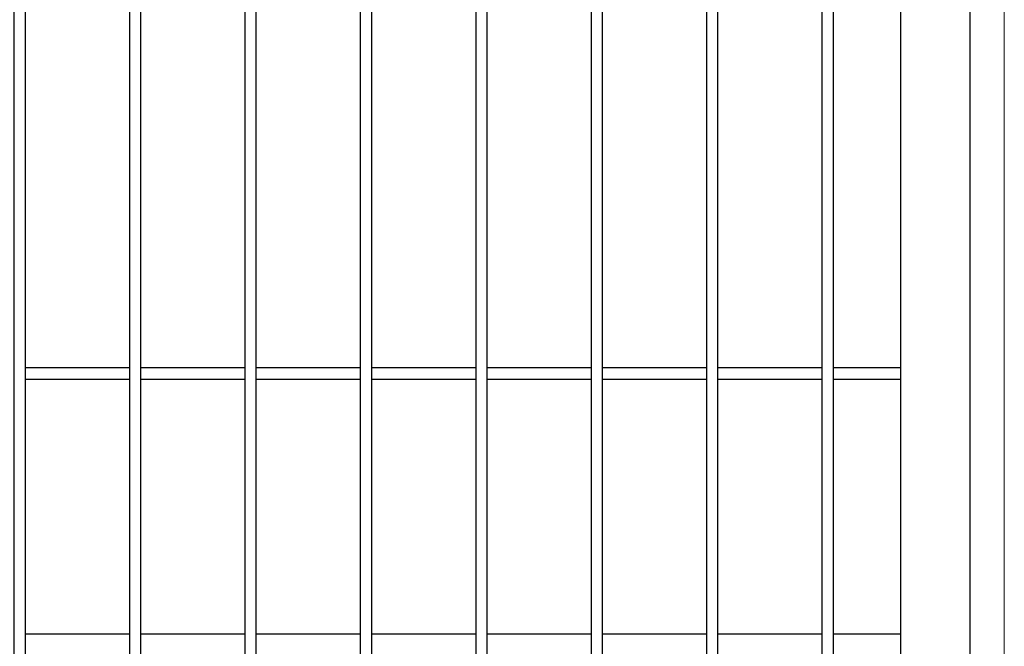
# Model space of a CAD drawing. Header units: inches. Extents: x 43593 to 117387, y -66787 to -26237.
# Tile 148 of 256: x 50540 to 50582, y -33640 to -33613. Entities that reach past the tile are written whole.
import ezdxf

# ---------------------------------------------------------------- set-up
doc = ezdxf.new("R2010")
doc.units = ezdxf.units.IN
doc.header["$MEASUREMENT"] = 0
doc.layers.get('0').update_dxf_attribs({"lineweight": 0})
doc.layers.add('AW OGRODZENIA', color=253, linetype='Continuous')

msp = doc.modelspace()

# ---------------------------------------------------------------- linework, layer by layer
at = {"linetype": 'Continuous', "ltscale": 8}
msp.add_line((50582.191, -33527.515), (50582.191, -33701.593), dxfattribs=at)
at = {"layer": 'AW OGRODZENIA'}
for p, q in [((50577.691, -33528.802), (50577.691, -33675.802)), ((50580.691, -33590.931), (50580.691, -33673.302)), ((50539.789, -33628.262), (50544.293, -33628.262)), ((50539.789, -33628.262), (50544.293, -33628.262)), ((50539.789, -33628.262), (50544.293, -33628.262)), ((50539.789, -33628.262), (50544.293, -33628.262)), ((50539.789, -33628.262), (50544.293, -33628.262)), ((50539.789, -33628.262), (50544.293, -33628.262)), ((50539.789, -33628.262), (50544.293, -33628.262)), ((50539.789, -33628.262), (50544.293, -33628.262)), ((50539.789, -33628.262), (50544.293, -33628.262)), ((50539.789, -33628.262), (50544.293, -33628.262)), ((50539.789, -33628.262), (50544.293, -33628.262)), ((50539.789, -33628.262), (50544.293, -33628.262)), ((50539.789, -33628.262), (50544.293, -33628.262)), ((50539.789, -33628.262), (50544.293, -33628.262)), ((50539.789, -33628.262), (50544.293, -33628.262)), ((50539.789, -33628.262), (50544.293, -33628.262)), ((50539.789, -33628.262), (50544.293, -33628.262)), ((50539.789, -33628.262), (50544.293, -33628.262)), ((50539.789, -33628.262), (50544.293, -33628.262)), ((50539.789, -33628.262), (50544.293, -33628.262)), ((50539.789, -33628.262), (50544.293, -33628.262)), ((50539.789, -33628.262), (50544.293, -33628.262)), ((50539.789, -33628.262), (50544.293, -33628.262)), ((50539.789, -33628.262), (50544.293, -33628.262)), ((50539.789, -33628.262), (50544.293, -33628.262)), ((50544.789, -33628.262), (50549.293, -33628.262)), ((50544.789, -33628.262), (50549.293, -33628.262)), ((50544.789, -33628.262), (50549.293, -33628.262)), ((50544.789, -33628.262), (50549.293, -33628.262)), ((50544.789, -33628.262), (50549.293, -33628.262)), ((50544.789, -33628.262), (50549.293, -33628.262)), ((50544.789, -33628.262), (50549.293, -33628.262)), ((50544.789, -33628.262), (50549.293, -33628.262)), ((50544.789, -33628.262), (50549.293, -33628.262)), ((50544.789, -33628.262), (50549.293, -33628.262)), ((50544.789, -33628.262), (50549.293, -33628.262)), ((50544.789, -33628.262), (50549.293, -33628.262)), ((50544.789, -33628.262), (50549.293, -33628.262)), ((50544.789, -33628.262), (50549.293, -33628.262)), ((50544.789, -33628.262), (50549.293, -33628.262)), ((50544.789, -33628.262), (50549.293, -33628.262)), ((50544.789, -33628.262), (50549.293, -33628.262)), ((50544.789, -33628.262), (50549.293, -33628.262)), ((50544.789, -33628.262), (50549.293, -33628.262)), ((50544.789, -33628.262), (50549.293, -33628.262)), ((50544.789, -33628.262), (50549.293, -33628.262)), ((50544.789, -33628.262), (50549.293, -33628.262)), ((50544.789, -33628.262), (50549.293, -33628.262)), ((50544.789, -33628.262), (50549.293, -33628.262)), ((50544.789, -33628.262), (50549.293, -33628.262)), ((50549.789, -33628.262), (50554.293, -33628.262)), ((50549.789, -33628.262), (50554.293, -33628.262)), ((50549.789, -33628.262), (50554.293, -33628.262)), ((50549.789, -33628.262), (50554.293, -33628.262)), ((50549.789, -33628.262), (50554.293, -33628.262)), ((50549.789, -33628.262), (50554.293, -33628.262)), ((50549.789, -33628.262), (50554.293, -33628.262)), ((50549.789, -33628.262), (50554.293, -33628.262)), ((50549.789, -33628.262), (50554.293, -33628.262)), ((50549.789, -33628.262), (50554.293, -33628.262)), ((50549.789, -33628.262), (50554.293, -33628.262)), ((50549.789, -33628.262), (50554.293, -33628.262)), ((50549.789, -33628.262), (50554.293, -33628.262)), ((50549.789, -33628.262), (50554.293, -33628.262)), ((50549.789, -33628.262), (50554.293, -33628.262)), ((50549.789, -33628.262), (50554.293, -33628.262)), ((50549.789, -33628.262), (50554.293, -33628.262)), ((50549.789, -33628.262), (50554.293, -33628.262)), ((50549.789, -33628.262), (50554.293, -33628.262)), ((50549.789, -33628.262), (50554.293, -33628.262)), ((50549.789, -33628.262), (50554.293, -33628.262)), ((50549.789, -33628.262), (50554.293, -33628.262)), ((50549.789, -33628.262), (50554.293, -33628.262)), ((50549.789, -33628.262), (50554.293, -33628.262)), ((50549.789, -33628.262), (50554.293, -33628.262)), ((50554.789, -33628.262), (50559.293, -33628.262)), ((50554.789, -33628.262), (50559.293, -33628.262)), ((50554.789, -33628.262), (50559.293, -33628.262)), ((50554.789, -33628.262), (50559.293, -33628.262)), ((50554.789, -33628.262), (50559.293, -33628.262)), ((50554.789, -33628.262), (50559.293, -33628.262)), ((50554.789, -33628.262), (50559.293, -33628.262)), ((50554.789, -33628.262), (50559.293, -33628.262)), ((50554.789, -33628.262), (50559.293, -33628.262)), ((50554.789, -33628.262), (50559.293, -33628.262)), ((50554.789, -33628.262), (50559.293, -33628.262)), ((50554.789, -33628.262), (50559.293, -33628.262)), ((50554.789, -33628.262), (50559.293, -33628.262)), ((50554.789, -33628.262), (50559.293, -33628.262)), ((50554.789, -33628.262), (50559.293, -33628.262)), ((50554.789, -33628.262), (50559.293, -33628.262)), ((50554.789, -33628.262), (50559.293, -33628.262)), ((50554.789, -33628.262), (50559.293, -33628.262)), ((50554.789, -33628.262), (50559.293, -33628.262)), ((50554.789, -33628.262), (50559.293, -33628.262)), ((50554.789, -33628.262), (50559.293, -33628.262)), ((50554.789, -33628.262), (50559.293, -33628.262)), ((50554.789, -33628.262), (50559.293, -33628.262)), ((50554.789, -33628.262), (50559.293, -33628.262)), ((50554.789, -33628.262), (50559.293, -33628.262)), ((50559.789, -33628.262), (50564.293, -33628.262)), ((50559.789, -33628.262), (50564.293, -33628.262)), ((50559.789, -33628.262), (50564.293, -33628.262)), ((50559.789, -33628.262), (50564.293, -33628.262)), ((50559.789, -33628.262), (50564.293, -33628.262)), ((50559.789, -33628.262), (50564.293, -33628.262)), ((50559.789, -33628.262), (50564.293, -33628.262)), ((50559.789, -33628.262), (50564.293, -33628.262)), ((50559.789, -33628.262), (50564.293, -33628.262)), ((50559.789, -33628.262), (50564.293, -33628.262)), ((50559.789, -33628.262), (50564.293, -33628.262)), ((50559.789, -33628.262), (50564.293, -33628.262)), ((50559.789, -33628.262), (50564.293, -33628.262)), ((50559.789, -33628.262), (50564.293, -33628.262)), ((50559.789, -33628.262), (50564.293, -33628.262)), ((50559.789, -33628.262), (50564.293, -33628.262)), ((50559.789, -33628.262), (50564.293, -33628.262)), ((50559.789, -33628.262), (50564.293, -33628.262)), ((50559.789, -33628.262), (50564.293, -33628.262)), ((50559.789, -33628.262), (50564.293, -33628.262)), ((50559.789, -33628.262), (50564.293, -33628.262)), ((50559.789, -33628.262), (50564.293, -33628.262)), ((50559.789, -33628.262), (50564.293, -33628.262)), ((50559.789, -33628.262), (50564.293, -33628.262)), ((50559.789, -33628.262), (50564.293, -33628.262)), ((50564.789, -33628.262), (50569.293, -33628.262)), ((50564.789, -33628.262), (50569.293, -33628.262)), ((50564.789, -33628.262), (50569.293, -33628.262)), ((50564.789, -33628.262), (50569.293, -33628.262)), ((50564.789, -33628.262), (50569.293, -33628.262)), ((50564.789, -33628.262), (50569.293, -33628.262)), ((50564.789, -33628.262), (50569.293, -33628.262)), ((50564.789, -33628.262), (50569.293, -33628.262)), ((50564.789, -33628.262), (50569.293, -33628.262)), ((50564.789, -33628.262), (50569.293, -33628.262)), ((50564.789, -33628.262), (50569.293, -33628.262)), ((50564.789, -33628.262), (50569.293, -33628.262)), ((50564.789, -33628.262), (50569.293, -33628.262)), ((50564.789, -33628.262), (50569.293, -33628.262)), ((50564.789, -33628.262), (50569.293, -33628.262)), ((50564.789, -33628.262), (50569.293, -33628.262)), ((50564.789, -33628.262), (50569.293, -33628.262)), ((50564.789, -33628.262), (50569.293, -33628.262)), ((50564.789, -33628.262), (50569.293, -33628.262)), ((50564.789, -33628.262), (50569.293, -33628.262)), ((50564.789, -33628.262), (50569.293, -33628.262)), ((50564.789, -33628.262), (50569.293, -33628.262)), ((50564.789, -33628.262), (50569.293, -33628.262)), ((50564.789, -33628.262), (50569.293, -33628.262)), ((50564.789, -33628.262), (50569.293, -33628.262)), ((50569.789, -33628.262), (50574.293, -33628.262)), ((50569.789, -33628.262), (50574.293, -33628.262)), ((50569.789, -33628.262), (50574.293, -33628.262)), ((50569.789, -33628.262), (50574.293, -33628.262)), ((50569.789, -33628.262), (50574.293, -33628.262)), ((50569.789, -33628.262), (50574.293, -33628.262)), ((50569.789, -33628.262), (50574.293, -33628.262)), ((50569.789, -33628.262), (50574.293, -33628.262)), ((50569.789, -33628.262), (50574.293, -33628.262)), ((50569.789, -33628.262), (50574.293, -33628.262)), ((50569.789, -33628.262), (50574.293, -33628.262)), ((50569.789, -33628.262), (50574.293, -33628.262)), ((50569.789, -33628.262), (50574.293, -33628.262)), ((50569.789, -33628.262), (50574.293, -33628.262)), ((50569.789, -33628.262), (50574.293, -33628.262)), ((50569.789, -33628.262), (50574.293, -33628.262)), ((50569.789, -33628.262), (50574.293, -33628.262)), ((50569.789, -33628.262), (50574.293, -33628.262)), ((50569.789, -33628.262), (50574.293, -33628.262)), ((50569.789, -33628.262), (50574.293, -33628.262)), ((50569.789, -33628.262), (50574.293, -33628.262)), ((50569.789, -33628.262), (50574.293, -33628.262)), ((50569.789, -33628.262), (50574.293, -33628.262)), ((50569.789, -33628.262), (50574.293, -33628.262)), ((50569.789, -33628.262), (50574.293, -33628.262)), ((50574.789, -33628.262), (50577.691, -33628.262)), ((50574.789, -33628.262), (50577.691, -33628.262)), ((50574.789, -33628.262), (50577.691, -33628.262)), ((50574.789, -33628.262), (50577.691, -33628.262)), ((50574.789, -33628.262), (50577.691, -33628.262)), ((50574.789, -33628.262), (50577.691, -33628.262)), ((50574.789, -33628.262), (50577.691, -33628.262)), ((50574.789, -33628.262), (50577.691, -33628.262)), ((50574.789, -33628.262), (50577.691, -33628.262)), ((50574.789, -33628.262), (50577.691, -33628.262)), ((50574.789, -33628.262), (50577.691, -33628.262)), ((50574.789, -33628.262), (50577.691, -33628.262)), ((50574.789, -33628.262), (50577.691, -33628.262)), ((50574.789, -33628.262), (50577.691, -33628.262)), ((50574.789, -33628.262), (50577.691, -33628.262)), ((50574.789, -33628.262), (50577.691, -33628.262)), ((50574.789, -33628.262), (50577.691, -33628.262)), ((50574.789, -33628.262), (50577.691, -33628.262)), ((50574.789, -33628.262), (50577.691, -33628.262)), ((50574.789, -33628.262), (50577.691, -33628.262)), ((50574.789, -33628.262), (50577.691, -33628.262)), ((50574.789, -33628.262), (50577.691, -33628.262)), ((50574.789, -33628.262), (50577.691, -33628.262)), ((50574.789, -33628.262), (50577.691, -33628.262)), ((50574.789, -33628.262), (50577.691, -33628.262)), ((50539.789, -33628.762), (50544.293, -33628.762)), ((50539.789, -33628.762), (50544.293, -33628.762)), ((50539.789, -33628.762), (50544.293, -33628.762)), ((50539.789, -33628.762), (50544.293, -33628.762)), ((50539.789, -33628.762), (50544.293, -33628.762)), ((50539.789, -33628.762), (50544.293, -33628.762)), ((50539.789, -33628.762), (50544.293, -33628.762)), ((50539.789, -33628.762), (50544.293, -33628.762)), ((50539.789, -33628.762), (50544.293, -33628.762)), ((50539.789, -33628.762), (50544.293, -33628.762)), ((50539.789, -33628.762), (50544.293, -33628.762)), ((50539.789, -33628.762), (50544.293, -33628.762)), ((50539.789, -33628.762), (50544.293, -33628.762)), ((50539.789, -33628.762), (50544.293, -33628.762)), ((50539.789, -33628.762), (50544.293, -33628.762)), ((50539.789, -33628.762), (50544.293, -33628.762)), ((50539.789, -33628.762), (50544.293, -33628.762)), ((50539.789, -33628.762), (50544.293, -33628.762)), ((50539.789, -33628.762), (50544.293, -33628.762)), ((50539.789, -33628.762), (50544.293, -33628.762)), ((50539.789, -33628.762), (50544.293, -33628.762)), ((50539.789, -33628.762), (50544.293, -33628.762)), ((50539.789, -33628.762), (50544.293, -33628.762)), ((50539.789, -33628.762), (50544.293, -33628.762)), ((50539.789, -33628.762), (50544.293, -33628.762)), ((50544.789, -33628.762), (50549.293, -33628.762)), ((50544.789, -33628.762), (50549.293, -33628.762)), ((50544.789, -33628.762), (50549.293, -33628.762)), ((50544.789, -33628.762), (50549.293, -33628.762)), ((50544.789, -33628.762), (50549.293, -33628.762)), ((50544.789, -33628.762), (50549.293, -33628.762)), ((50544.789, -33628.762), (50549.293, -33628.762)), ((50544.789, -33628.762), (50549.293, -33628.762)), ((50544.789, -33628.762), (50549.293, -33628.762)), ((50544.789, -33628.762), (50549.293, -33628.762)), ((50544.789, -33628.762), (50549.293, -33628.762)), ((50544.789, -33628.762), (50549.293, -33628.762)), ((50544.789, -33628.762), (50549.293, -33628.762)), ((50544.789, -33628.762), (50549.293, -33628.762)), ((50544.789, -33628.762), (50549.293, -33628.762)), ((50544.789, -33628.762), (50549.293, -33628.762)), ((50544.789, -33628.762), (50549.293, -33628.762)), ((50544.789, -33628.762), (50549.293, -33628.762)), ((50544.789, -33628.762), (50549.293, -33628.762)), ((50544.789, -33628.762), (50549.293, -33628.762)), ((50544.789, -33628.762), (50549.293, -33628.762)), ((50544.789, -33628.762), (50549.293, -33628.762)), ((50544.789, -33628.762), (50549.293, -33628.762)), ((50544.789, -33628.762), (50549.293, -33628.762)), ((50544.789, -33628.762), (50549.293, -33628.762)), ((50549.789, -33628.762), (50554.293, -33628.762)), ((50549.789, -33628.762), (50554.293, -33628.762)), ((50549.789, -33628.762), (50554.293, -33628.762)), ((50549.789, -33628.762), (50554.293, -33628.762)), ((50549.789, -33628.762), (50554.293, -33628.762)), ((50549.789, -33628.762), (50554.293, -33628.762)), ((50549.789, -33628.762), (50554.293, -33628.762)), ((50549.789, -33628.762), (50554.293, -33628.762)), ((50549.789, -33628.762), (50554.293, -33628.762)), ((50549.789, -33628.762), (50554.293, -33628.762)), ((50549.789, -33628.762), (50554.293, -33628.762)), ((50549.789, -33628.762), (50554.293, -33628.762)), ((50549.789, -33628.762), (50554.293, -33628.762)), ((50549.789, -33628.762), (50554.293, -33628.762)), ((50549.789, -33628.762), (50554.293, -33628.762)), ((50549.789, -33628.762), (50554.293, -33628.762)), ((50549.789, -33628.762), (50554.293, -33628.762)), ((50549.789, -33628.762), (50554.293, -33628.762)), ((50549.789, -33628.762), (50554.293, -33628.762)), ((50549.789, -33628.762), (50554.293, -33628.762)), ((50549.789, -33628.762), (50554.293, -33628.762)), ((50549.789, -33628.762), (50554.293, -33628.762)), ((50549.789, -33628.762), (50554.293, -33628.762)), ((50549.789, -33628.762), (50554.293, -33628.762)), ((50549.789, -33628.762), (50554.293, -33628.762)), ((50554.789, -33628.762), (50559.293, -33628.762)), ((50554.789, -33628.762), (50559.293, -33628.762)), ((50554.789, -33628.762), (50559.293, -33628.762)), ((50554.789, -33628.762), (50559.293, -33628.762)), ((50554.789, -33628.762), (50559.293, -33628.762)), ((50554.789, -33628.762), (50559.293, -33628.762)), ((50554.789, -33628.762), (50559.293, -33628.762)), ((50554.789, -33628.762), (50559.293, -33628.762)), ((50554.789, -33628.762), (50559.293, -33628.762)), ((50554.789, -33628.762), (50559.293, -33628.762)), ((50554.789, -33628.762), (50559.293, -33628.762)), ((50554.789, -33628.762), (50559.293, -33628.762)), ((50554.789, -33628.762), (50559.293, -33628.762)), ((50554.789, -33628.762), (50559.293, -33628.762)), ((50554.789, -33628.762), (50559.293, -33628.762)), ((50554.789, -33628.762), (50559.293, -33628.762)), ((50554.789, -33628.762), (50559.293, -33628.762)), ((50554.789, -33628.762), (50559.293, -33628.762)), ((50554.789, -33628.762), (50559.293, -33628.762)), ((50554.789, -33628.762), (50559.293, -33628.762)), ((50554.789, -33628.762), (50559.293, -33628.762)), ((50554.789, -33628.762), (50559.293, -33628.762)), ((50554.789, -33628.762), (50559.293, -33628.762)), ((50554.789, -33628.762), (50559.293, -33628.762)), ((50554.789, -33628.762), (50559.293, -33628.762)), ((50559.789, -33628.762), (50564.293, -33628.762)), ((50559.789, -33628.762), (50564.293, -33628.762)), ((50559.789, -33628.762), (50564.293, -33628.762)), ((50559.789, -33628.762), (50564.293, -33628.762)), ((50559.789, -33628.762), (50564.293, -33628.762)), ((50559.789, -33628.762), (50564.293, -33628.762)), ((50559.789, -33628.762), (50564.293, -33628.762)), ((50559.789, -33628.762), (50564.293, -33628.762)), ((50559.789, -33628.762), (50564.293, -33628.762)), ((50559.789, -33628.762), (50564.293, -33628.762)), ((50559.789, -33628.762), (50564.293, -33628.762)), ((50559.789, -33628.762), (50564.293, -33628.762)), ((50559.789, -33628.762), (50564.293, -33628.762)), ((50559.789, -33628.762), (50564.293, -33628.762)), ((50559.789, -33628.762), (50564.293, -33628.762)), ((50559.789, -33628.762), (50564.293, -33628.762)), ((50559.789, -33628.762), (50564.293, -33628.762)), ((50559.789, -33628.762), (50564.293, -33628.762)), ((50559.789, -33628.762), (50564.293, -33628.762)), ((50559.789, -33628.762), (50564.293, -33628.762)), ((50559.789, -33628.762), (50564.293, -33628.762)), ((50559.789, -33628.762), (50564.293, -33628.762)), ((50559.789, -33628.762), (50564.293, -33628.762)), ((50559.789, -33628.762), (50564.293, -33628.762)), ((50559.789, -33628.762), (50564.293, -33628.762)), ((50564.789, -33628.762), (50569.293, -33628.762)), ((50564.789, -33628.762), (50569.293, -33628.762)), ((50564.789, -33628.762), (50569.293, -33628.762)), ((50564.789, -33628.762), (50569.293, -33628.762)), ((50564.789, -33628.762), (50569.293, -33628.762)), ((50564.789, -33628.762), (50569.293, -33628.762)), ((50564.789, -33628.762), (50569.293, -33628.762)), ((50564.789, -33628.762), (50569.293, -33628.762)), ((50564.789, -33628.762), (50569.293, -33628.762)), ((50564.789, -33628.762), (50569.293, -33628.762)), ((50564.789, -33628.762), (50569.293, -33628.762)), ((50564.789, -33628.762), (50569.293, -33628.762)), ((50564.789, -33628.762), (50569.293, -33628.762)), ((50564.789, -33628.762), (50569.293, -33628.762)), ((50564.789, -33628.762), (50569.293, -33628.762)), ((50564.789, -33628.762), (50569.293, -33628.762)), ((50564.789, -33628.762), (50569.293, -33628.762)), ((50564.789, -33628.762), (50569.293, -33628.762)), ((50564.789, -33628.762), (50569.293, -33628.762)), ((50564.789, -33628.762), (50569.293, -33628.762)), ((50564.789, -33628.762), (50569.293, -33628.762)), ((50564.789, -33628.762), (50569.293, -33628.762)), ((50564.789, -33628.762), (50569.293, -33628.762)), ((50564.789, -33628.762), (50569.293, -33628.762)), ((50564.789, -33628.762), (50569.293, -33628.762)), ((50569.789, -33628.762), (50574.293, -33628.762)), ((50569.789, -33628.762), (50574.293, -33628.762)), ((50569.789, -33628.762), (50574.293, -33628.762)), ((50569.789, -33628.762), (50574.293, -33628.762)), ((50569.789, -33628.762), (50574.293, -33628.762)), ((50569.789, -33628.762), (50574.293, -33628.762)), ((50569.789, -33628.762), (50574.293, -33628.762)), ((50569.789, -33628.762), (50574.293, -33628.762)), ((50569.789, -33628.762), (50574.293, -33628.762)), ((50569.789, -33628.762), (50574.293, -33628.762)), ((50569.789, -33628.762), (50574.293, -33628.762)), ((50569.789, -33628.762), (50574.293, -33628.762)), ((50569.789, -33628.762), (50574.293, -33628.762)), ((50569.789, -33628.762), (50574.293, -33628.762)), ((50569.789, -33628.762), (50574.293, -33628.762)), ((50569.789, -33628.762), (50574.293, -33628.762)), ((50569.789, -33628.762), (50574.293, -33628.762)), ((50569.789, -33628.762), (50574.293, -33628.762)), ((50569.789, -33628.762), (50574.293, -33628.762)), ((50569.789, -33628.762), (50574.293, -33628.762)), ((50569.789, -33628.762), (50574.293, -33628.762)), ((50569.789, -33628.762), (50574.293, -33628.762)), ((50569.789, -33628.762), (50574.293, -33628.762)), ((50569.789, -33628.762), (50574.293, -33628.762)), ((50569.789, -33628.762), (50574.293, -33628.762)), ((50574.789, -33628.762), (50577.691, -33628.762)), ((50574.789, -33628.762), (50577.691, -33628.762)), ((50574.789, -33628.762), (50577.691, -33628.762)), ((50574.789, -33628.762), (50577.691, -33628.762)), ((50574.789, -33628.762), (50577.691, -33628.762)), ((50574.789, -33628.762), (50577.691, -33628.762)), ((50574.789, -33628.762), (50577.691, -33628.762)), ((50574.789, -33628.762), (50577.691, -33628.762)), ((50574.789, -33628.762), (50577.691, -33628.762)), ((50574.789, -33628.762), (50577.691, -33628.762)), ((50574.789, -33628.762), (50577.691, -33628.762)), ((50574.789, -33628.762), (50577.691, -33628.762)), ((50574.789, -33628.762), (50577.691, -33628.762)), ((50574.789, -33628.762), (50577.691, -33628.762)), ((50574.789, -33628.762), (50577.691, -33628.762)), ((50574.789, -33628.762), (50577.691, -33628.762)), ((50574.789, -33628.762), (50577.691, -33628.762)), ((50574.789, -33628.762), (50577.691, -33628.762)), ((50574.789, -33628.762), (50577.691, -33628.762)), ((50574.789, -33628.762), (50577.691, -33628.762)), ((50574.789, -33628.762), (50577.691, -33628.762)), ((50574.789, -33628.762), (50577.691, -33628.762)), ((50574.789, -33628.762), (50577.691, -33628.762)), ((50574.789, -33628.762), (50577.691, -33628.762)), ((50574.789, -33628.762), (50577.691, -33628.762)), ((50539.789, -33639.802), (50544.293, -33639.802)), ((50539.789, -33639.802), (50544.293, -33639.802)), ((50539.789, -33639.802), (50544.293, -33639.802)), ((50539.789, -33639.802), (50544.293, -33639.802)), ((50539.789, -33639.802), (50544.293, -33639.802)), ((50539.789, -33639.802), (50544.293, -33639.802)), ((50539.789, -33639.802), (50544.293, -33639.802)), ((50539.789, -33639.802), (50544.293, -33639.802)), ((50539.789, -33639.802), (50544.293, -33639.802)), ((50539.789, -33639.802), (50544.293, -33639.802)), ((50539.789, -33639.802), (50544.293, -33639.802)), ((50539.789, -33639.802), (50544.293, -33639.802)), ((50539.789, -33639.802), (50544.293, -33639.802)), ((50539.789, -33639.802), (50544.293, -33639.802)), ((50539.789, -33639.802), (50544.293, -33639.802)), ((50539.789, -33639.802), (50544.293, -33639.802)), ((50539.789, -33639.802), (50544.293, -33639.802)), ((50539.789, -33639.802), (50544.293, -33639.802)), ((50539.789, -33639.802), (50544.293, -33639.802)), ((50539.789, -33639.802), (50544.293, -33639.802)), ((50539.789, -33639.802), (50544.293, -33639.802)), ((50539.789, -33639.802), (50544.293, -33639.802)), ((50539.789, -33639.802), (50544.293, -33639.802)), ((50539.789, -33639.802), (50544.293, -33639.802)), ((50539.789, -33639.802), (50544.293, -33639.802)), ((50544.789, -33639.802), (50549.293, -33639.802)), ((50544.789, -33639.802), (50549.293, -33639.802)), ((50544.789, -33639.802), (50549.293, -33639.802)), ((50544.789, -33639.802), (50549.293, -33639.802)), ((50544.789, -33639.802), (50549.293, -33639.802)), ((50544.789, -33639.802), (50549.293, -33639.802)), ((50544.789, -33639.802), (50549.293, -33639.802)), ((50544.789, -33639.802), (50549.293, -33639.802)), ((50544.789, -33639.802), (50549.293, -33639.802)), ((50544.789, -33639.802), (50549.293, -33639.802)), ((50544.789, -33639.802), (50549.293, -33639.802)), ((50544.789, -33639.802), (50549.293, -33639.802)), ((50544.789, -33639.802), (50549.293, -33639.802)), ((50544.789, -33639.802), (50549.293, -33639.802)), ((50544.789, -33639.802), (50549.293, -33639.802)), ((50544.789, -33639.802), (50549.293, -33639.802)), ((50544.789, -33639.802), (50549.293, -33639.802)), ((50544.789, -33639.802), (50549.293, -33639.802)), ((50544.789, -33639.802), (50549.293, -33639.802)), ((50544.789, -33639.802), (50549.293, -33639.802)), ((50544.789, -33639.802), (50549.293, -33639.802)), ((50544.789, -33639.802), (50549.293, -33639.802)), ((50544.789, -33639.802), (50549.293, -33639.802)), ((50544.789, -33639.802), (50549.293, -33639.802)), ((50544.789, -33639.802), (50549.293, -33639.802)), ((50549.789, -33639.802), (50554.293, -33639.802)), ((50549.789, -33639.802), (50554.293, -33639.802)), ((50549.789, -33639.802), (50554.293, -33639.802)), ((50549.789, -33639.802), (50554.293, -33639.802)), ((50549.789, -33639.802), (50554.293, -33639.802)), ((50549.789, -33639.802), (50554.293, -33639.802)), ((50549.789, -33639.802), (50554.293, -33639.802)), ((50549.789, -33639.802), (50554.293, -33639.802)), ((50549.789, -33639.802), (50554.293, -33639.802)), ((50549.789, -33639.802), (50554.293, -33639.802)), ((50549.789, -33639.802), (50554.293, -33639.802)), ((50549.789, -33639.802), (50554.293, -33639.802)), ((50549.789, -33639.802), (50554.293, -33639.802)), ((50549.789, -33639.802), (50554.293, -33639.802)), ((50549.789, -33639.802), (50554.293, -33639.802)), ((50549.789, -33639.802), (50554.293, -33639.802)), ((50549.789, -33639.802), (50554.293, -33639.802)), ((50549.789, -33639.802), (50554.293, -33639.802)), ((50549.789, -33639.802), (50554.293, -33639.802)), ((50549.789, -33639.802), (50554.293, -33639.802)), ((50549.789, -33639.802), (50554.293, -33639.802)), ((50549.789, -33639.802), (50554.293, -33639.802)), ((50549.789, -33639.802), (50554.293, -33639.802)), ((50549.789, -33639.802), (50554.293, -33639.802)), ((50549.789, -33639.802), (50554.293, -33639.802)), ((50554.789, -33639.802), (50559.293, -33639.802)), ((50554.789, -33639.802), (50559.293, -33639.802)), ((50554.789, -33639.802), (50559.293, -33639.802)), ((50554.789, -33639.802), (50559.293, -33639.802)), ((50554.789, -33639.802), (50559.293, -33639.802)), ((50554.789, -33639.802), (50559.293, -33639.802)), ((50554.789, -33639.802), (50559.293, -33639.802)), ((50554.789, -33639.802), (50559.293, -33639.802)), ((50554.789, -33639.802), (50559.293, -33639.802)), ((50554.789, -33639.802), (50559.293, -33639.802)), ((50554.789, -33639.802), (50559.293, -33639.802)), ((50554.789, -33639.802), (50559.293, -33639.802)), ((50554.789, -33639.802), (50559.293, -33639.802)), ((50554.789, -33639.802), (50559.293, -33639.802)), ((50554.789, -33639.802), (50559.293, -33639.802)), ((50554.789, -33639.802), (50559.293, -33639.802)), ((50554.789, -33639.802), (50559.293, -33639.802)), ((50554.789, -33639.802), (50559.293, -33639.802)), ((50554.789, -33639.802), (50559.293, -33639.802)), ((50554.789, -33639.802), (50559.293, -33639.802)), ((50554.789, -33639.802), (50559.293, -33639.802)), ((50554.789, -33639.802), (50559.293, -33639.802)), ((50554.789, -33639.802), (50559.293, -33639.802)), ((50554.789, -33639.802), (50559.293, -33639.802)), ((50554.789, -33639.802), (50559.293, -33639.802)), ((50559.789, -33639.802), (50564.293, -33639.802)), ((50559.789, -33639.802), (50564.293, -33639.802)), ((50559.789, -33639.802), (50564.293, -33639.802)), ((50559.789, -33639.802), (50564.293, -33639.802)), ((50559.789, -33639.802), (50564.293, -33639.802)), ((50559.789, -33639.802), (50564.293, -33639.802)), ((50559.789, -33639.802), (50564.293, -33639.802)), ((50559.789, -33639.802), (50564.293, -33639.802)), ((50559.789, -33639.802), (50564.293, -33639.802)), ((50559.789, -33639.802), (50564.293, -33639.802)), ((50559.789, -33639.802), (50564.293, -33639.802)), ((50559.789, -33639.802), (50564.293, -33639.802)), ((50559.789, -33639.802), (50564.293, -33639.802)), ((50559.789, -33639.802), (50564.293, -33639.802)), ((50559.789, -33639.802), (50564.293, -33639.802)), ((50559.789, -33639.802), (50564.293, -33639.802)), ((50559.789, -33639.802), (50564.293, -33639.802)), ((50559.789, -33639.802), (50564.293, -33639.802)), ((50559.789, -33639.802), (50564.293, -33639.802)), ((50559.789, -33639.802), (50564.293, -33639.802)), ((50559.789, -33639.802), (50564.293, -33639.802)), ((50559.789, -33639.802), (50564.293, -33639.802)), ((50559.789, -33639.802), (50564.293, -33639.802)), ((50559.789, -33639.802), (50564.293, -33639.802)), ((50559.789, -33639.802), (50564.293, -33639.802)), ((50564.789, -33639.802), (50569.293, -33639.802)), ((50564.789, -33639.802), (50569.293, -33639.802)), ((50564.789, -33639.802), (50569.293, -33639.802)), ((50564.789, -33639.802), (50569.293, -33639.802)), ((50564.789, -33639.802), (50569.293, -33639.802)), ((50564.789, -33639.802), (50569.293, -33639.802)), ((50564.789, -33639.802), (50569.293, -33639.802)), ((50564.789, -33639.802), (50569.293, -33639.802)), ((50564.789, -33639.802), (50569.293, -33639.802)), ((50564.789, -33639.802), (50569.293, -33639.802)), ((50564.789, -33639.802), (50569.293, -33639.802)), ((50564.789, -33639.802), (50569.293, -33639.802)), ((50564.789, -33639.802), (50569.293, -33639.802)), ((50564.789, -33639.802), (50569.293, -33639.802)), ((50564.789, -33639.802), (50569.293, -33639.802)), ((50564.789, -33639.802), (50569.293, -33639.802)), ((50564.789, -33639.802), (50569.293, -33639.802)), ((50564.789, -33639.802), (50569.293, -33639.802)), ((50564.789, -33639.802), (50569.293, -33639.802)), ((50564.789, -33639.802), (50569.293, -33639.802)), ((50564.789, -33639.802), (50569.293, -33639.802)), ((50564.789, -33639.802), (50569.293, -33639.802)), ((50564.789, -33639.802), (50569.293, -33639.802)), ((50564.789, -33639.802), (50569.293, -33639.802)), ((50564.789, -33639.802), (50569.293, -33639.802)), ((50569.789, -33639.802), (50574.293, -33639.802)), ((50569.789, -33639.802), (50574.293, -33639.802)), ((50569.789, -33639.802), (50574.293, -33639.802)), ((50569.789, -33639.802), (50574.293, -33639.802)), ((50569.789, -33639.802), (50574.293, -33639.802)), ((50569.789, -33639.802), (50574.293, -33639.802)), ((50569.789, -33639.802), (50574.293, -33639.802)), ((50569.789, -33639.802), (50574.293, -33639.802)), ((50569.789, -33639.802), (50574.293, -33639.802)), ((50569.789, -33639.802), (50574.293, -33639.802)), ((50569.789, -33639.802), (50574.293, -33639.802)), ((50569.789, -33639.802), (50574.293, -33639.802)), ((50569.789, -33639.802), (50574.293, -33639.802)), ((50569.789, -33639.802), (50574.293, -33639.802)), ((50569.789, -33639.802), (50574.293, -33639.802)), ((50569.789, -33639.802), (50574.293, -33639.802)), ((50569.789, -33639.802), (50574.293, -33639.802)), ((50569.789, -33639.802), (50574.293, -33639.802)), ((50569.789, -33639.802), (50574.293, -33639.802)), ((50569.789, -33639.802), (50574.293, -33639.802)), ((50569.789, -33639.802), (50574.293, -33639.802)), ((50569.789, -33639.802), (50574.293, -33639.802)), ((50569.789, -33639.802), (50574.293, -33639.802)), ((50569.789, -33639.802), (50574.293, -33639.802)), ((50569.789, -33639.802), (50574.293, -33639.802)), ((50574.789, -33639.802), (50577.691, -33639.802)), ((50574.789, -33639.802), (50577.691, -33639.802)), ((50574.789, -33639.802), (50577.691, -33639.802)), ((50574.789, -33639.802), (50577.691, -33639.802)), ((50574.789, -33639.802), (50577.691, -33639.802)), ((50574.789, -33639.802), (50577.691, -33639.802)), ((50574.789, -33639.802), (50577.691, -33639.802)), ((50574.789, -33639.802), (50577.691, -33639.802)), ((50574.789, -33639.802), (50577.691, -33639.802)), ((50574.789, -33639.802), (50577.691, -33639.802)), ((50574.789, -33639.802), (50577.691, -33639.802)), ((50574.789, -33639.802), (50577.691, -33639.802)), ((50574.789, -33639.802), (50577.691, -33639.802)), ((50574.789, -33639.802), (50577.691, -33639.802)), ((50574.789, -33639.802), (50577.691, -33639.802)), ((50574.789, -33639.802), (50577.691, -33639.802)), ((50574.789, -33639.802), (50577.691, -33639.802)), ((50574.789, -33639.802), (50577.691, -33639.802)), ((50574.789, -33639.802), (50577.691, -33639.802)), ((50574.789, -33639.802), (50577.691, -33639.802)), ((50574.789, -33639.802), (50577.691, -33639.802)), ((50574.789, -33639.802), (50577.691, -33639.802)), ((50574.789, -33639.802), (50577.691, -33639.802)), ((50574.789, -33639.802), (50577.691, -33639.802)), ((50574.789, -33639.802), (50577.691, -33639.802))]:
    msp.add_line(p, q, dxfattribs=at)
for points in [[(50539.789, -33528.802), (50539.293, -33528.802), (50539.293, -33665.802), (50539.789, -33665.802)], [(50544.789, -33528.802), (50544.293, -33528.802), (50544.293, -33665.802), (50544.789, -33665.802)], [(50549.789, -33528.802), (50549.293, -33528.802), (50549.293, -33665.802), (50549.789, -33665.802)], [(50554.789, -33528.802), (50554.293, -33528.802), (50554.293, -33665.802), (50554.789, -33665.802)], [(50559.789, -33528.802), (50559.293, -33528.802), (50559.293, -33665.802), (50559.789, -33665.802)], [(50564.789, -33528.802), (50564.293, -33528.802), (50564.293, -33665.802), (50564.789, -33665.802)], [(50569.789, -33528.802), (50569.293, -33528.802), (50569.293, -33665.802), (50569.789, -33665.802)], [(50574.789, -33528.802), (50574.293, -33528.802), (50574.293, -33665.802), (50574.789, -33665.802)]]:
    msp.add_lwpolyline(points, close=True, dxfattribs=at)

doc.saveas('drawing.dxf')
